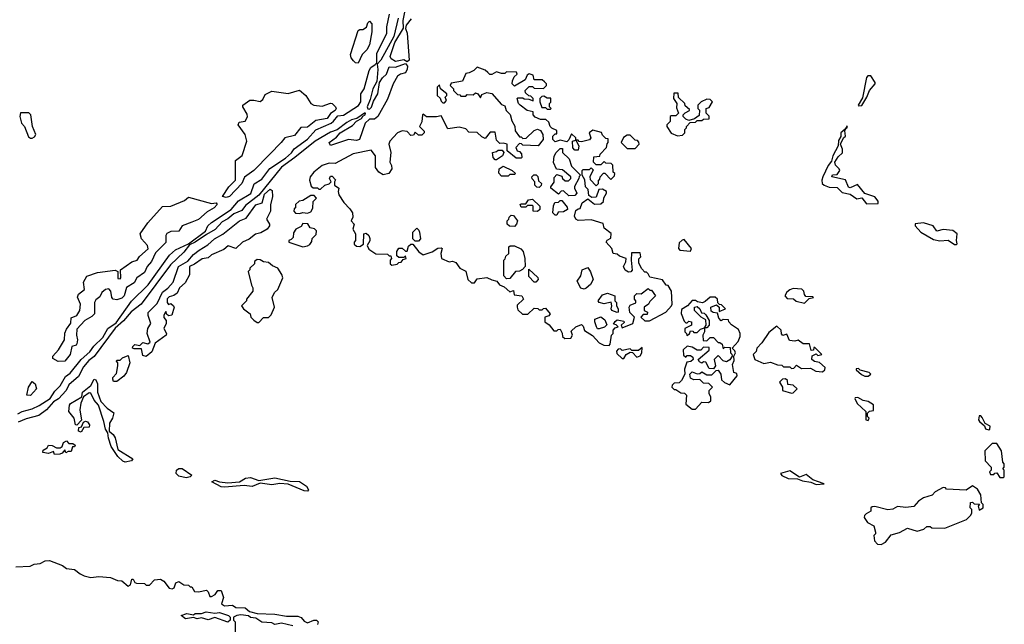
# Model space of a CAD drawing. Extents: x 2710666 to 2828562, y 857017 to 964538.
# Tile 42 of 138: x 2723108 to 2729150, y 895070 to 898779. Entities that reach past the tile are written whole.
import ezdxf

# ---------------------------------------------------------------- set-up
doc = ezdxf.new("R2010")
doc.units = 0

msp = doc.modelspace()

# ---------------------------------------------------------------- linework, layer by layer
at = {"layer": '0CON05XD'}
for points in [[(2723097.8, 896362.2), (2723123.2, 896376.8), (2723185, 896391.4), (2723228.3, 896411.7), (2723295, 896456), (2723325, 896500), (2723357.4, 896532.6), (2723390.3, 896589.7), (2723418.3, 896611.7), (2723485, 896694.6), (2723538.1, 896741.9), (2723563.8, 896776.2), (2723619.3, 896830.7), (2723650, 896885), (2723699.5, 896920.5), (2723795, 897052.2), (2723897.2, 897152.8), (2724026.7, 897335), (2724065, 897366.7), (2724144.7, 897405.3), (2724248.8, 897481.2), (2724262.5, 897515), (2724284.7, 897535.3), (2724406, 897614), (2724451.3, 897668.7), (2724526.3, 897713.7), (2724547.4, 897772.6), (2724595, 897801.9), (2724644.1, 897865.9), (2724739.4, 897930.6), (2724776.4, 897963.6), (2724792.2, 897987.8), (2724875, 898046.1), (2724925, 898102.9), (2725018.8, 898145), (2725035, 898156), (2725060.6, 898189.4), (2725095.3, 898194.7), (2725186.9, 898253.1), (2725202.5, 898275), (2725201.1, 898325), (2725222.1, 898355), (2725252.7, 898467.3), (2725263.1, 898486.9), (2725290, 898505), (2725300, 898515), (2725298.9, 898575), (2725361.7, 898695), (2725361.2, 898735), (2725377.5, 898812.5)], [(2725510.8, 898785), (2725480, 898745), (2725476.7, 898725), (2725485.9, 898695.9), (2725498.3, 898531.7), (2725485, 898520), (2725465, 898532.5), (2725415, 898522.5), (2725388.3, 898538.3), (2725382.7, 898552.7), (2725409.7, 898640.3), (2725463.6, 898726.4), (2725460.8, 898775), (2725470.8, 898825)], [(2725430.3, 898789.7), (2725403.7, 898676.3), (2725325, 898531.4), (2725302.5, 898507.5), (2725306.1, 898473.9), (2725300.5, 898399.5), (2725275, 898356.2), (2725259.7, 898290.3), (2725241.4, 898245), (2725245, 898233.3), (2725255, 898231.2), (2725267, 898243), (2725280, 898280), (2725305.8, 898325), (2725316.7, 898395), (2725335, 898423.3), (2725360, 898445), (2725375, 898490), (2725415, 898487.5), (2725475, 898510), (2725487.5, 898495), (2725486.7, 898475), (2725475.8, 898454.2), (2725444.4, 898445.6), (2725427.5, 898432.5), (2725400, 898385), (2725365, 898292.5), (2725306, 898185), (2725285, 898168.8), (2725255, 898170), (2725227.5, 898145), (2725193.3, 898045), (2725175, 898037.5), (2725126.1, 898043.9), (2725015, 898007.5), (2725007.5, 898025), (2725052, 898058), (2725074.2, 898085.8), (2725150.5, 898129.5), (2725175, 898157.5), (2725206.4, 898173.6), (2725213, 898187), (2725227.5, 898195), (2725230, 898205), (2725225, 898206.2), (2725177, 898173), (2725145, 898165.6), (2725115, 898147.8), (2725056.7, 898103.3), (2725015, 898090), (2724920.5, 898035), (2724796.4, 897933.6), (2724714.7, 897875.3), (2724576.4, 897703.6), (2724495, 897640), (2724471.1, 897608.9), (2724422.5, 897587.5), (2724385, 897556.9), (2724350.8, 897539.2), (2724307.9, 897492.1), (2724255, 897461.1), (2724185.3, 897414.7), (2724150.8, 897399.2), (2724116, 897354), (2724034.7, 897275.2), (2723853.3, 897035), (2723792.7, 896987.3), (2723745, 896932.5), (2723693.5, 896886.5), (2723565.8, 896714.2), (2723531.8, 896688.2), (2723500.3, 896649.7), (2723469, 896591), (2723409.7, 896540.2), (2723392.7, 896505), (2723346.3, 896453.7), (2723315.9, 896434.1), (2723272.3, 896385), (2723225, 896351.6), (2723148.4, 896331.6), (2723099.8, 896310.2)], [(2725185, 898512.5), (2725170, 898515), (2725157, 898527), (2725142.5, 898545), (2725137.5, 898565), (2725185, 898712.5), (2725195, 898720), (2725215, 898720), (2725236.4, 898733.6), (2725245, 898760), (2725255, 898770), (2725268.8, 898755), (2725269.2, 898705), (2725255.6, 898624.4), (2725238.8, 898595), (2725209.2, 898565), (2725185, 898512.5)], [(2726725, 896780), (2726731.7, 896788.3), (2726740, 896845), (2726750, 896855), (2726750, 896875), (2726761.7, 896888.3), (2726780, 896895), (2726768.3, 896908.3), (2726751.7, 896911.7), (2726761.7, 896928.3), (2726775, 896937.5), (2726815, 896930), (2726818.3, 896921.7), (2726800, 896905), (2726805, 896890), (2726870, 896915), (2726880, 896955), (2726853, 896983), (2726847.5, 897015), (2726855, 897027.5), (2726888.3, 897041.7), (2726890, 897055), (2726880, 897065), (2726880, 897085), (2726895, 897100), (2726921.7, 897098.3), (2726965, 897130), (2726975, 897120), (2726985, 897120), (2727010, 897085), (2726975, 897050), (2726966.4, 897033.6), (2726940, 897015), (2726940, 896995), (2726960, 896985), (2726958.3, 896971.7), (2726935, 896970), (2726920, 896955), (2726945, 896932.5), (2726973, 896933), (2727072.5, 896985), (2727107.5, 897025), (2727112.5, 897035), (2727107.5, 897115), (2727088.3, 897148.3), (2727075, 897150), (2727053, 897183), (2726975, 897200), (2726965, 897220), (2726955, 897230), (2726945, 897230), (2726925, 897250), (2726907.5, 897285), (2726908.3, 897311.7), (2726920, 897325), (2726915, 897350), (2726861.7, 897348.3), (2726860, 897305), (2726867.5, 897242.5), (2726858.3, 897231.7), (2726845, 897230), (2726823.6, 897243.6), (2726813.3, 897265), (2726827, 897293), (2726830, 897315), (2726788.3, 897328.3), (2726775, 897340), (2726750, 897345), (2726742.5, 897375), (2726707.5, 897415), (2726713.6, 897426.4), (2726735, 897440), (2726737, 897467), (2726695, 897500), (2726688.3, 897528.3), (2726615, 897552.5), (2726535, 897547.5), (2726520, 897555), (2726512.5, 897575), (2726521.7, 897608.3), (2726535, 897620), (2726548.3, 897621.7), (2726560, 897655), (2726595, 897680), (2726635, 897647.5), (2726675, 897650), (2726690, 897665), (2726693, 897687), (2726710, 897715), (2726710, 897725), (2726685, 897740), (2726661.7, 897738.3), (2726645, 897690), (2726618.3, 897688.3), (2726601.7, 897701.7), (2726597, 897737), (2726580, 897755), (2726577, 897797), (2726560, 897825), (2726560, 897855), (2726565, 897860), (2726605, 897860), (2726615, 897870), (2726628.3, 897858.3), (2726607.5, 897815), (2726608.3, 897798.3), (2726645, 897760), (2726660, 897775), (2726660, 897795), (2726668.3, 897801.7), (2726670, 897815), (2726691.7, 897838.3), (2726698.3, 897838.3), (2726735, 897800), (2726758.3, 897821.7), (2726760, 897835), (2726750, 897845), (2726747.5, 897887.5), (2726737.5, 897897.5), (2726705, 897900), (2726695, 897910), (2726675, 897890), (2726645, 897890), (2726630, 897905), (2726631.7, 897938.3), (2726668.3, 897941.7), (2726670, 897955), (2726710, 897995), (2726713, 898017), (2726720, 898025), (2726718.3, 898048.3), (2726705, 898050), (2726685, 898070), (2726678.3, 898088.3), (2726625, 898102.5), (2726602.5, 898085), (2726612.5, 898055), (2726605, 898042.5), (2726555, 898030), (2726541.7, 898031.7), (2726535, 898040), (2726520, 898040), (2726540, 898005), (2726535, 897980), (2726515, 897980), (2726503, 897993), (2726500, 898035), (2726520, 898040), (2726520, 898055), (2726495, 898080), (2726478.3, 898041.7), (2726465, 898030), (2726425, 898040), (2726395, 898030), (2726380, 898045), (2726380, 898065), (2726395, 898080), (2726405, 898080), (2726405, 898100), (2726373.6, 898113.6), (2726362.5, 898125), (2726355, 898150), (2726337, 898167), (2726305, 898167.5), (2726271.7, 898181.7), (2726260, 898195), (2726260, 898215), (2726223, 898223), (2726180, 898255), (2726170, 898265), (2726160, 898295), (2726165, 898300), (2726195, 898300), (2726203, 898293), (2726231.7, 898291.7), (2726258.3, 898281.7), (2726260, 898295), (2726245, 898310), (2726231.7, 898311.7), (2726211.7, 898331.7), (2726210, 898345), (2726235, 898370), (2726255, 898370), (2726265, 898360), (2726321.7, 898358.3), (2726340, 898375), (2726340, 898385), (2726328.3, 898398.3), (2726315, 898410), (2726265, 898410), (2726258.3, 898438.3), (2726235, 898447.5), (2726221.7, 898438.3), (2726209.3, 898410.7), (2726145, 898372.5), (2726130, 898385), (2726132.5, 898405), (2726141.7, 898428.3), (2726160, 898445), (2726157, 898457), (2726095, 898460), (2726085, 898450), (2726065, 898450), (2726035, 898460), (2726005, 898442.5), (2725992.5, 898442.5), (2725980, 898455), (2725965, 898470), (2725915, 898487.5), (2725895, 898467.5), (2725867, 898453), (2725845, 898450), (2725825, 898402.5), (2725755, 898390), (2725750, 898375), (2725770, 898355), (2725770, 898345), (2725795, 898320), (2725808.3, 898318.3), (2725815, 898310), (2725845, 898310), (2725855, 898320), (2725891.7, 898318.3), (2725905, 898330), (2725920, 898325), (2725935, 898300), (2725945, 898320), (2725975, 898332.5), (2726005, 898327.5), (2726065, 898260), (2726085, 898250), (2726093, 898223), (2726118.3, 898198.3), (2726128.3, 898158.3), (2726147, 898127), (2726148.3, 898098.3), (2726175, 898060), (2726185, 898060), (2726195, 898050), (2726217, 898053), (2726265, 898100), (2726285, 898107.5), (2726305, 898100), (2726317.5, 898075), (2726320, 898045), (2726290, 898005), (2726195, 898010), (2726188.3, 898018.3), (2726175, 898020), (2726152.5, 897995), (2726160, 897975), (2726175, 897970), (2726187, 897957), (2726190, 897935), (2726185, 897930), (2726155, 897930), (2726100, 897975), (2726100, 898015), (2726075, 898022.5), (2726055, 898020), (2726035, 898040), (2726025, 898090), (2725995, 898090), (2725965, 898050), (2725945, 898060), (2725915, 898087.5), (2725865, 898090), (2725845, 898110), (2725805, 898120), (2725735, 898110), (2725695, 898190), (2725665, 898182.5), (2725605, 898182.5), (2725585, 898200), (2725580, 898195), (2725577, 898153), (2725562.5, 898125), (2725590, 898095), (2725590, 898085), (2725575, 898070), (2725555, 898070), (2725535, 898090), (2725525, 898070), (2725508.3, 898068.3), (2725485, 898093.3), (2725455, 898098), (2725426.2, 898085), (2725378.8, 898035), (2725374, 898015), (2725386.2, 897965), (2725380, 897905), (2725390, 897885), (2725391.2, 897865), (2725373.6, 897836.4), (2725338.3, 897828.3), (2725313, 897843), (2725292.3, 897872.3), (2725291.2, 897945), (2725265, 897980), (2725155, 897957.1), (2725043.3, 897896.7), (2725008.3, 897898.3), (2724965, 897884.2), (2724913.8, 897845), (2724891.2, 897815), (2724887.5, 897795), (2724897.5, 897757.5), (2724908.3, 897748.3), (2724935, 897747.5), (2724945, 897740), (2724955, 897740), (2724980, 897765), (2725007, 897773), (2725020, 897785), (2725010, 897805), (2725015, 897820), (2725025, 897820), (2725047, 897797), (2725040, 897785), (2725040, 897765), (2725067.5, 897745), (2725063.3, 897725), (2725067.5, 897705), (2725097, 897657), (2725135, 897620), (2725150, 897595), (2725151.7, 897568.3), (2725142.5, 897545), (2725160, 897525), (2725152.5, 897495), (2725170, 897465), (2725170, 897425), (2725160, 897415), (2725161.7, 897401.7), (2725175, 897390), (2725195, 897387.5), (2725218.3, 897401.7), (2725220, 897465), (2725235, 897470), (2725250, 897455), (2725256.4, 897436.4), (2725256.4, 897423.6), (2725240, 897395), (2725251.7, 897371.7), (2725293.6, 897343.6), (2725365, 897340), (2725375, 897330), (2725385, 897330), (2725390, 897315), (2725382.5, 897305), (2725382.5, 897282.5), (2725392.5, 897272.5), (2725425, 897280), (2725435, 897290), (2725448.3, 897291.7), (2725461.7, 897308.3), (2725480, 897315), (2725475, 897330), (2725465, 897320), (2725435, 897320), (2725421.7, 897331.7), (2725423, 897357), (2725435, 897377.5), (2725455, 897377.5), (2725475, 897360), (2725485, 897360), (2725495, 897390), (2725508.3, 897401.7), (2725521.7, 897401.7), (2725557.5, 897355), (2725585, 897337.5), (2725640, 897355), (2725675, 897377.5), (2725695, 897380), (2725700, 897375), (2725692.5, 897345), (2725697.5, 897315), (2725743, 897293), (2725765, 897297.5), (2725785, 897290), (2725810, 897255), (2725846.4, 897236.4), (2725857.5, 897185), (2725880, 897165), (2725900, 897165), (2725915, 897190), (2725975, 897197.5), (2726005, 897182.5), (2726036.1, 897176.1), (2726052.7, 897152.7), (2726081.2, 897141.2), (2726115, 897110), (2726138.3, 897118.3), (2726141.7, 897091.7), (2726190, 897085), (2726200, 897065), (2726161.7, 897028.3), (2726160, 897015), (2726165, 897000), (2726193, 896973), (2726227, 896973), (2726265, 897010), (2726287, 897007), (2726295, 897000), (2726315, 897000), (2726321.7, 897008.3), (2726335, 897010), (2726362.5, 896975), (2726355, 896962.5), (2726330, 896955), (2726330, 896925), (2726358.3, 896908.3), (2726385, 896870), (2726405, 896870), (2726411.7, 896878.3), (2726425, 896880), (2726437, 896857), (2726440, 896835), (2726453, 896823), (2726490, 896825), (2726500, 896845), (2726491.7, 896868.3), (2726520, 896895), (2726555, 896910), (2726565, 896900), (2726573.6, 896873.6), (2726623, 896843), (2726665, 896797.5), (2726693, 896783), (2726725, 896780)], [(2728255, 898250), (2728275, 898253.8), (2728305.9, 898304.1), (2728322.5, 898345), (2728357.5, 898385), (2728356.7, 898395), (2728330, 898435), (2728312.5, 898435), (2728304.3, 898425.7), (2728280, 898300), (2728253.3, 898255), (2728255, 898250)], [(2725715, 898270), (2725727, 898283), (2725720, 898305), (2725730, 898315), (2725730, 898325), (2725690, 898355), (2725685, 898380), (2725670, 898365), (2725670, 898315), (2725688.3, 898298.3), (2725695, 898280), (2725705, 898270), (2725715, 898270)], [(2724375, 897688), (2724353.3, 897695), (2724391.2, 897755), (2724432, 897795), (2724432.5, 897915), (2724474.3, 897945.7), (2724502, 898035), (2724491.2, 898075), (2724450, 898135), (2724455, 898150), (2724493, 898157), (2724506.1, 898183.9), (2724505, 898200), (2724477.5, 898245), (2724477.5, 898255), (2724520, 898285), (2724545, 898286.2), (2724585, 898277.5), (2724600.7, 898289.3), (2724615, 898320), (2724655, 898341.2), (2724755, 898327.5), (2724825, 898348), (2724864, 898315), (2724895.9, 898265.9), (2724912.5, 898255), (2724965, 898248.8), (2725015, 898268), (2725026.7, 898265), (2725046.7, 898245), (2725050, 898235), (2725045, 898222.5), (2725015, 898203.3), (2724995, 898173.3), (2724925, 898160), (2724875, 898120), (2724832.7, 898117.3), (2724795, 898069.2), (2724734.4, 898055.6), (2724713.8, 898025), (2724643.8, 897955), (2724545, 897853.8), (2724486.9, 897813.1), (2724472.5, 897775), (2724395, 897694), (2724375, 897688)], [(2727145, 898067.5), (2727175, 898070), (2727190, 898085), (2727190, 898105), (2727200, 898115), (2727200, 898125), (2727221.7, 898148.3), (2727255, 898150), (2727265, 898160), (2727295, 898160), (2727305, 898170), (2727338.3, 898171.7), (2727338.3, 898188.3), (2727320, 898205), (2727320, 898235), (2727338.3, 898241.7), (2727360, 898275), (2727345, 898290), (2727325, 898292.5), (2727290, 898275), (2727270, 898255), (2727270, 898235), (2727280, 898225), (2727278.3, 898191.7), (2727248.3, 898171.7), (2727215, 898160), (2727195, 898170), (2727180, 898185), (2727180, 898195), (2727191.7, 898208.3), (2727218.3, 898221.7), (2727218.3, 898228.3), (2727191.7, 898251.7), (2727190, 898265), (2727151.7, 898301.7), (2727148.3, 898328.3), (2727121.7, 898328.3), (2727120, 898295), (2727140, 898265), (2727138.3, 898238.3), (2727150, 898205), (2727135, 898190), (2727105, 898190), (2727100, 898185), (2727100, 898155), (2727080, 898135), (2727080, 898125), (2727105, 898082.5), (2727145, 898067.5)], [(2726365, 898230), (2726370, 898235), (2726360, 898245), (2726360, 898265), (2726367, 898273), (2726368.3, 898298.3), (2726345, 898297.5), (2726325, 898310), (2726311.7, 898308.3), (2726300, 898295), (2726300, 898275), (2726311.7, 898241.7), (2726335, 898240), (2726345, 898230), (2726365, 898230)], [(2723175, 898052.5), (2723185, 898053.3), (2723199.3, 898060.7), (2723206.7, 898075), (2723187.5, 898125), (2723176.7, 898195), (2723165, 898207.5), (2723113, 898207), (2723110, 898185), (2723120, 898145), (2723137.5, 898125), (2723161.7, 898061.7), (2723175, 898052.5)], [(2726885, 897990), (2726910, 898015), (2726908.3, 898028.3), (2726898.3, 898038.3), (2726885, 898040), (2726855, 898070), (2726835, 898070), (2726813.6, 898056.4), (2726800, 898025), (2726835, 897990), (2726885, 897990)], [(2728305, 897648.8), (2728375, 897652.5), (2728376.1, 897666.1), (2728355, 897692.5), (2728293.8, 897713.8), (2728248.3, 897768.3), (2728205, 897748.8), (2728195, 897751.2), (2728175, 897797.5), (2728092.5, 897815), (2728095, 897827.5), (2728125, 897830), (2728140, 897855), (2728137.5, 897865), (2728115, 897887.5), (2728110, 897905), (2728131.2, 897938.8), (2728157.3, 897962.7), (2728157.1, 897985), (2728145.8, 898015), (2728162.5, 898055), (2728175.7, 898065), (2728172.5, 898097.5), (2728177.5, 898112.5), (2728185.7, 898115), (2728185, 898127.5), (2728173, 898107), (2728146.7, 898085), (2728146.4, 898063.6), (2728131.7, 898038.3), (2728130, 898005), (2728098, 897945), (2728089.5, 897910.5), (2728070, 897885), (2728036.7, 897815), (2728030, 897795), (2728032.5, 897775), (2728043.9, 897763.9), (2728075, 897752.5), (2728125, 897750), (2728155, 897720), (2728205, 897708.8), (2728245, 897681.2), (2728275, 897687.5), (2728305, 897648.8)], [(2726035, 897920), (2726025, 897920), (2726013, 897933), (2726010, 897965), (2726035, 897970), (2726045, 897980), (2726068.3, 897978.3), (2726080, 897965), (2726070, 897945), (2726035, 897920)], [(2726478.3, 897698.3), (2726445, 897730), (2726431.7, 897728.3), (2726415, 897710), (2726367.5, 897745), (2726367.5, 897755), (2726387, 897783), (2726388.3, 897811.7), (2726405, 897830), (2726435, 897820), (2726440, 897805), (2726455, 897790), (2726475, 897790), (2726490, 897805), (2726490, 897815), (2726438.3, 897858.3), (2726401.7, 897861.7), (2726383, 897903), (2726388.3, 897941.7), (2726400, 897965), (2726425, 897990), (2726438.3, 897988.3), (2726440, 897965), (2726480, 897925), (2726495, 897880), (2726550, 897825), (2726541.7, 897818.3), (2726540, 897805), (2726513, 897757), (2726512.5, 897745), (2726527.5, 897715), (2726515, 897700), (2726478.3, 897698.3)], [(2726105, 897820), (2726065, 897820), (2726048.3, 897838.3), (2726050, 897865), (2726075, 897880), (2726130, 897855), (2726150, 897835), (2726145, 897830), (2726115, 897830), (2726105, 897820)], [(2726295, 897750), (2726281.7, 897751.7), (2726270, 897765), (2726270, 897785), (2726253, 897803), (2726250, 897815), (2726263, 897827), (2726277, 897827), (2726288.3, 897818.3), (2726291.7, 897791.7), (2726310, 897775), (2726308.3, 897761.7), (2726295, 897750)], [(2723885, 896712.5), (2723865, 896720), (2723855, 896760), (2723810.7, 896760.7), (2723800, 896765), (2723802.5, 896775), (2723815, 896787.5), (2723845, 896780), (2723865, 896800), (2723895, 896790), (2723908.3, 896801.7), (2723890, 896855), (2723894.1, 896885.9), (2723913.3, 896915), (2723895.8, 896965), (2723897, 896983), (2723951.8, 897038.2), (2723985, 897107.1), (2724018.3, 897131.7), (2724050.5, 897169.5), (2724082, 897265), (2724141.1, 897298.9), (2724175, 897338.1), (2724208.8, 897365), (2724262.2, 897397.8), (2724303.8, 897435), (2724355, 897463.3), (2724456.2, 897545), (2724497.5, 897562.5), (2724557.3, 897642.7), (2724596.7, 897655), (2724610.5, 897709.5), (2724645, 897740), (2724657.5, 897732.5), (2724660, 897695), (2724647, 897643), (2724647.5, 897605), (2724623.8, 897555), (2724641.2, 897525), (2724641.2, 897515), (2724627.5, 897495), (2724588, 897472), (2724555, 897463.3), (2724517, 897433), (2724475, 897414), (2724435, 897376.7), (2724388.3, 897391.7), (2724360.7, 897369.3), (2724285, 897336.7), (2724265, 897317.5), (2724228.3, 897311.7), (2724181.2, 897278.8), (2724150, 897265), (2724150, 897215), (2724124.4, 897165.6), (2724090, 897135), (2724075, 897101.2), (2724055, 897086.7), (2724025, 897080), (2724013.6, 897066.4), (2724012.5, 897045), (2724021.7, 897031.7), (2724035, 897037.5), (2724052.5, 897025), (2724056.2, 897015), (2724043, 896967), (2724023, 896963), (2724011.7, 896971.7), (2724005, 896990), (2723993, 896967), (2723993, 896953), (2724007.5, 896935), (2724007.5, 896915), (2723992.5, 896885), (2724010, 896855), (2724007.5, 896845), (2723940, 896795), (2723918.3, 896741.7), (2723885, 896712.5)], [(2723345, 896682.5), (2723311.7, 896701.7), (2723312.5, 896715), (2723346.7, 896755), (2723383.9, 896816.1), (2723386.4, 896856.4), (2723395, 896880), (2723421.7, 896918.3), (2723425, 896950), (2723460, 896965), (2723477.5, 896995), (2723482.5, 897035), (2723463.6, 897076.4), (2723470, 897095), (2723506.7, 897125), (2723500.7, 897169.3), (2723520, 897205), (2723585, 897228), (2723693.6, 897243.6), (2723710, 897235), (2723711.7, 897191.7), (2723725, 897190), (2723730, 897195), (2723727.5, 897245), (2723796.4, 897293.6), (2723830, 897305), (2723843.6, 897326.4), (2723896.1, 897373.9), (2723893.3, 897395), (2723856.7, 897435), (2723846.7, 897465), (2723895, 897532.5), (2723985, 897633.3), (2724035, 897636.2), (2724120.7, 897669.3), (2724145, 897690), (2724285, 897652), (2724315, 897656.7), (2724320, 897645), (2724301.2, 897625), (2724259.1, 897600.9), (2724205, 897554.2), (2724165, 897538), (2724105.6, 897514.4), (2724085, 897481.2), (2724035, 897480.8), (2724012.3, 897467.7), (2724006.2, 897455), (2724005, 897413.3), (2723941.2, 897348.8), (2723917.5, 897295), (2723890, 897265), (2723875, 897228.8), (2723826.7, 897195), (2723810, 897165), (2723762.9, 897137.1), (2723748.6, 897085), (2723735, 897070.8), (2723705, 897060), (2723682.5, 897065), (2723673.3, 897075), (2723667.5, 897115), (2723655, 897127.5), (2723635, 897123.3), (2723612.5, 897105), (2723600, 897080), (2723575, 897060), (2723567.5, 897045), (2723567.5, 896975), (2723552, 896958), (2723507.5, 896935), (2723459.3, 896880.7), (2723456.2, 896845), (2723463.8, 896815), (2723459.5, 896790.5), (2723455, 896783.3), (2723427.5, 896775), (2723418, 896725), (2723385, 896683.8), (2723345, 896682.5)], [(2724825, 897590), (2724845, 897597.5), (2724875, 897592.5), (2724895, 897600), (2724907, 897623), (2724910, 897665), (2724930, 897685), (2724915, 897700), (2724895, 897700), (2724845, 897670), (2724823, 897667), (2724800, 897645), (2724800, 897625), (2724791.7, 897618.3), (2724790, 897605), (2724801.7, 897591.7), (2724825, 897590)], [(2726285, 897602.5), (2726260, 897605), (2726260, 897635), (2726255, 897640), (2726225, 897640), (2726215, 897630), (2726185, 897630), (2726180, 897645), (2726185, 897650), (2726215, 897650), (2726230, 897675), (2726255, 897677.5), (2726300, 897635), (2726300, 897615), (2726285, 897602.5)], [(2726405, 897580), (2726395, 897580), (2726380, 897595), (2726383, 897637), (2726391.7, 897658.3), (2726415, 897660), (2726425, 897670), (2726435, 897670), (2726468.3, 897628.3), (2726470, 897615), (2726445, 897600), (2726411.7, 897598.3), (2726405, 897580)], [(2724845, 897386.7), (2724875, 897392.5), (2724889.3, 897400.7), (2724901.7, 897418.3), (2724902.5, 897437.5), (2724928.3, 897461.7), (2724930, 897485), (2724917, 897497), (2724891.7, 897501.7), (2724876.7, 897526.7), (2724845, 897530), (2724835, 897510), (2724802.5, 897495), (2724788.3, 897471.7), (2724787, 897443), (2724775, 897430), (2724760, 897425), (2724760, 897415), (2724845, 897386.7)], [(2726145, 897510), (2726113, 897513), (2726100, 897525), (2726100, 897545), (2726110, 897555), (2726111.7, 897568.3), (2726125, 897580), (2726138.3, 897578.3), (2726162.5, 897545), (2726157.5, 897525), (2726145, 897510)], [(2728855, 897400), (2728860, 897405), (2728855.7, 897425), (2728860, 897465), (2728835, 897486.7), (2728775, 897493.3), (2728735, 897482.5), (2728712.5, 897515), (2728655, 897532.5), (2728603.8, 897526.2), (2728604, 897515), (2728638, 897475), (2728715, 897430), (2728755, 897422.5), (2728805, 897426.7), (2728845, 897400), (2728855, 897400)], [(2725555, 897420), (2725535, 897420), (2725520, 897435), (2725520, 897475), (2725545, 897500), (2725558.3, 897488.3), (2725562.5, 897475), (2725567.5, 897435), (2725555, 897420)], [(2727225, 897360), (2727230, 897375), (2727185, 897430), (2727173, 897427), (2727155, 897410), (2727150, 897375), (2727160, 897365), (2727225, 897360)], [(2726095, 897190), (2726078.3, 897208.3), (2726080, 897305), (2726088.3, 897311.7), (2726091.7, 897328.3), (2726110, 897345), (2726110, 897385), (2726118.3, 897391.7), (2726145, 897392.5), (2726183, 897373), (2726197, 897357), (2726207.5, 897315), (2726210, 897265), (2726193.3, 897246.7), (2726175, 897237.5), (2726150, 897235), (2726115, 897192.5), (2726095, 897190)], [(2724575, 896922.5), (2724605, 896952.5), (2724635, 896952.5), (2724650.7, 896969.3), (2724672.5, 897015), (2724657.5, 897075), (2724672.5, 897105), (2724692.5, 897125), (2724722.5, 897195), (2724717, 897217), (2724692.5, 897255), (2724659.3, 897269.3), (2724635, 897290), (2724603.6, 897293.6), (2724585, 897306.7), (2724565, 897307.5), (2724550, 897295), (2724548.3, 897281.7), (2724520, 897255), (2724520, 897245), (2724510, 897235), (2724530.7, 897150.7), (2724540, 897135), (2724540, 897115), (2724500, 897065), (2724500, 897055), (2724470, 897025), (2724481.2, 897005), (2724522.5, 896975), (2724527.5, 896955), (2724545, 896936.7), (2724565, 896922.5), (2724575, 896922.5)], [(2726275, 897170), (2726265, 897170), (2726233, 897203), (2726231.7, 897248.3), (2726288.3, 897198.3), (2726290, 897185), (2726275, 897170)], [(2726573, 897127), (2726551.7, 897131.7), (2726530, 897175), (2726551.7, 897208.3), (2726560, 897245), (2726595, 897260), (2726611.7, 897231.7), (2726627.5, 897185), (2726610, 897155), (2726585, 897133.3), (2726573, 897127)], [(2726775, 896982.5), (2726742.5, 896995), (2726737.5, 897005), (2726742.5, 897025), (2726737.5, 897047.5), (2726695, 897036.7), (2726663.6, 897043.6), (2726657.5, 897055), (2726685, 897092.5), (2726715, 897102.5), (2726760, 897085), (2726760, 897055), (2726770, 897045), (2726770, 897025), (2726780, 897005), (2726780, 896985), (2726775, 896982.5)], [(2727925, 897040), (2727951.7, 897068.3), (2727980, 897075), (2727975, 897080), (2727931.7, 897081.7), (2727923, 897093), (2727920, 897115), (2727907, 897127), (2727855, 897130), (2727835, 897122.5), (2727815, 897107.5), (2727802.5, 897085), (2727818.3, 897068.3), (2727857, 897067), (2727873, 897053), (2727925, 897040)], [(2727255, 896390), (2727295, 896432.5), (2727335, 896430), (2727348.3, 896441.7), (2727350, 896465), (2727340, 896485), (2727340, 896505), (2727360, 896525), (2727337, 896547), (2727305, 896550), (2727281.7, 896571.7), (2727245, 896570), (2727225, 896580), (2727220, 896605), (2727235, 896620), (2727265, 896607.5), (2727281.7, 896608.3), (2727295, 896620), (2727325, 896600), (2727355, 896600), (2727381.7, 896628.3), (2727395, 896630), (2727410, 896605), (2727415, 896570), (2727433, 896553), (2727465, 896540), (2727510, 896595), (2727508.3, 896608.3), (2727490, 896615), (2727482.5, 896665), (2727491.7, 896688.3), (2727490, 896715), (2727500, 896735), (2727497, 896747), (2727480, 896765), (2727516.7, 896805), (2727530, 896835), (2727530, 896855), (2727519.3, 896879.3), (2727477, 896907), (2727460, 896925), (2727458.3, 896938.3), (2727425, 896940), (2727411.7, 896931.7), (2727398.3, 896948.3), (2727390, 896980), (2727363, 896983), (2727351.7, 896991.7), (2727350, 897015), (2727385, 897030), (2727400, 897015), (2727400, 896990), (2727440, 897005), (2727415, 897030), (2727401.7, 897031.7), (2727391.7, 897041.7), (2727390, 897065), (2727375, 897077.5), (2727345, 897077.5), (2727315, 897050), (2727297.5, 897042.5), (2727268.3, 897048.3), (2727255, 897057.5), (2727235, 897057.5), (2727206.4, 897023.6), (2727168.3, 897001.7), (2727167, 896977), (2727185, 896930), (2727195, 896920), (2727205, 896920), (2727215, 896930), (2727230, 896925), (2727230, 896905), (2727190, 896885), (2727190, 896865), (2727200, 896855), (2727201.7, 896841.7), (2727218.3, 896851.7), (2727225, 896870), (2727238.3, 896868.3), (2727245, 896860), (2727265, 896860), (2727285, 896880), (2727310, 896890), (2727320, 896905), (2727318.3, 896938.3), (2727290, 896955), (2727250, 896995), (2727250, 897015), (2727265, 897020), (2727282.5, 897005), (2727291.7, 896981.7), (2727308.3, 896978.3), (2727318.3, 896968.3), (2727340, 896935), (2727340, 896905), (2727325, 896890), (2727310, 896890), (2727310, 896865), (2727300, 896845), (2727301.7, 896811.7), (2727325, 896810), (2727345, 896830), (2727365, 896830), (2727395, 896800), (2727405, 896800), (2727418.3, 896788.3), (2727425, 896760), (2727435, 896770), (2727468.3, 896768.3), (2727470, 896735), (2727478.3, 896728.3), (2727480, 896715), (2727466.7, 896693.3), (2727445, 896680), (2727425, 896687.5), (2727395, 896720), (2727370, 896695), (2727377.5, 896655), (2727365, 896637.5), (2727340, 896640), (2727318.3, 896678.3), (2727305, 896680), (2727295, 896672.5), (2727280.7, 896680.7), (2727272.5, 896695), (2727338.3, 896751.7), (2727338.3, 896768.3), (2727305, 896770), (2727287, 896753), (2727265, 896752.5), (2727235, 896770), (2727205, 896777.5), (2727180, 896755), (2727181.7, 896721.7), (2727195, 896710), (2727205, 896720), (2727225, 896720), (2727238.3, 896708.3), (2727240, 896695), (2727227, 896683), (2727201.7, 896678.3), (2727187.5, 896635), (2727190, 896605), (2727170, 896565), (2727155, 896552.5), (2727125, 896550), (2727111.7, 896538.3), (2727110, 896525), (2727125, 896510), (2727135, 896510), (2727165, 896490), (2727188.3, 896488.3), (2727200, 896475), (2727195, 896420), (2727235, 896390), (2727255, 896390)], [(2726665, 896882.5), (2726653.3, 896883.3), (2726647.5, 896895), (2726637.5, 896925), (2726638.3, 896941.7), (2726675, 896957.5), (2726698.3, 896938.3), (2726711.7, 896908.3), (2726696.2, 896893.8), (2726665, 896882.5)], [(2728035, 896620), (2728048.3, 896631.7), (2728050, 896645), (2728017, 896677), (2727985, 896682.5), (2727970, 896695), (2727971.7, 896718.3), (2727995, 896730), (2728005, 896720), (2728030, 896725), (2727988.3, 896768.3), (2727981.7, 896768.3), (2727978.3, 896751.7), (2727965, 896750), (2727955, 896790), (2727915, 896790), (2727885, 896812.5), (2727865, 896807.5), (2727831.7, 896811.7), (2727815, 896850), (2727791.7, 896841.7), (2727783, 896853), (2727780, 896875), (2727755, 896900), (2727705, 896860), (2727662.5, 896797.5), (2727632.5, 896765), (2727627, 896743), (2727610, 896725), (2727620, 896695), (2727675, 896670), (2727715, 896677.5), (2727758.3, 896661.7), (2727785, 896660), (2727795, 896650), (2727835, 896650), (2727845, 896640), (2727858.3, 896641.7), (2727875, 896660), (2727905, 896640), (2727961.7, 896641.7), (2727993, 896623), (2728035, 896620)], [(2726815, 896700), (2726830, 896725), (2726855, 896740), (2726868.3, 896738.3), (2726895, 896710), (2726915, 896717.5), (2726926.7, 896735), (2726928.3, 896768.3), (2726905, 896750), (2726865, 896750), (2726855, 896760), (2726805, 896750), (2726795, 896760), (2726781.7, 896758.3), (2726770, 896745), (2726771.7, 896731.7), (2726805, 896700), (2726815, 896700)], [(2723705, 896560), (2723685, 896560), (2723680, 896575), (2723680, 896585), (2723701.7, 896608.3), (2723710, 896655), (2723710, 896675), (2723702.5, 896685), (2723705, 896690), (2723725, 896690), (2723740, 896705), (2723775, 896720), (2723783.3, 896675), (2723763.3, 896615), (2723747.7, 896592.3), (2723705, 896560)], [(2728315, 896592.5), (2728330, 896605), (2728320, 896615), (2728265, 896630), (2728255, 896640), (2728241.7, 896638.3), (2728241.7, 896631.7), (2728273, 896603), (2728295, 896592.5), (2728315, 896592.5)], [(2723175, 896474), (2723152.5, 896475), (2723162.5, 896525), (2723185, 896560), (2723202.5, 896545), (2723212.5, 896515), (2723175, 896474)], [(2723755, 896065.8), (2723740.5, 896070.5), (2723710.4, 896100.4), (2723670.3, 896160.3), (2723652.9, 896212.9), (2723650, 896245), (2723635, 896266.7), (2723625.7, 896315), (2723592.9, 896415), (2723566, 896445), (2723545, 896487.5), (2723535, 896490), (2723500, 896465), (2723484, 896426), (2723476.7, 896385), (2723487.5, 896322.5), (2723458.3, 896291.7), (2723450, 896295), (2723442.5, 896335), (2723410, 896375), (2723413.3, 896415), (2723420, 896425), (2723490, 896465), (2723493.8, 896495), (2723544.4, 896535.6), (2723565, 896574), (2723575, 896570), (2723586.3, 896546.3), (2723585.5, 896495), (2723606.6, 896436.6), (2723645, 896396.7), (2723687, 896367), (2723678, 896335), (2723658.9, 896305), (2723658, 896255), (2723681.9, 896235), (2723694.3, 896215), (2723711.7, 896141.7), (2723802.5, 896085), (2723795, 896072.5), (2723755, 896065.8)], [(2727845, 896487.5), (2727855, 896490), (2727880, 896515), (2727855, 896537.5), (2727821.7, 896541.7), (2727820, 896565), (2727807, 896577), (2727790, 896575), (2727770, 896555), (2727790, 896525), (2727790, 896505), (2727845, 896487.5)], [(2728315, 896320), (2728320, 896335), (2728310, 896345), (2728310, 896365), (2728323, 896377), (2728348.3, 896381.7), (2728347, 896417), (2728315, 896437.5), (2728283, 896443), (2728251.7, 896461.7), (2728235, 896460), (2728232.5, 896455), (2728247.5, 896425), (2728300, 896375), (2728300, 896325), (2728315, 896320)], [(2729055, 896262.5), (2729061.7, 896268.3), (2729062.5, 896285), (2729031.7, 896301.7), (2729015, 896340), (2729005, 896350), (2728995, 896350), (2728992.5, 896325), (2728997.5, 896315), (2729028.3, 896288.3), (2729035, 896270), (2729055, 896262.5)], [(2723485, 896250), (2723470, 896255), (2723471.7, 896278.3), (2723488.3, 896281.7), (2723500, 896310), (2723513.3, 896316.7), (2723525, 896313.3), (2723536.7, 896295), (2723535, 896280), (2723501.7, 896278.3), (2723485, 896250)], [(2723323, 896113), (2723315, 896130), (2723285, 896117.5), (2723250, 896125), (2723251.7, 896138.3), (2723276.4, 896153.6), (2723285, 896170), (2723307, 896167), (2723335, 896152.5), (2723357.5, 896152.5), (2723368.3, 896161.7), (2723377.5, 896185), (2723395, 896196.7), (2723410, 896180), (2723435, 896180), (2723448.3, 896168.3), (2723445, 896160), (2723431.7, 896158.3), (2723425, 896130), (2723405, 896130), (2723392.5, 896122.5), (2723385, 896140), (2723370, 896120), (2723355, 896113.3), (2723323, 896113)], [(2729145, 895970), (2729150, 895975), (2729150, 896015), (2729140, 896025), (2729150, 896035), (2729150, 896055), (2729140, 896065), (2729132.5, 896135), (2729105, 896180), (2729075, 896180), (2729030, 896135), (2729033, 896073), (2729070, 896035), (2729070, 896015), (2729060, 896005), (2729065, 895990), (2729085, 895990), (2729091.7, 895998.3), (2729105, 896000), (2729121.7, 895971.7), (2729145, 895970)], [(2724129.7, 895969.7), (2724085, 895978.8), (2724068, 895995), (2724070, 896015), (2724085, 896026.9), (2724105, 896025.8), (2724164, 895985), (2724155, 895974.2), (2724129.7, 895969.7)], [(2724875, 895886.2), (2724855, 895889.4), (2724755, 895930.6), (2724705, 895933.1), (2724655, 895925.7), (2724585, 895936.7), (2724535, 895915.7), (2724485, 895921.1), (2724365, 895911.1), (2724344.4, 895914.4), (2724286.7, 895945), (2724305, 895954), (2724333.9, 895943.9), (2724385, 895937.5), (2724456.7, 895943.3), (2724495, 895965.8), (2724525, 895970), (2724575, 895953.3), (2724675, 895968.9), (2724767.6, 895947.6), (2724825, 895945.7), (2724867.5, 895917.5), (2724880.8, 895895), (2724875, 895886.2)], [(2727995, 895928.8), (2728045, 895932.5), (2727975, 895956), (2727935, 895988.8), (2727893.3, 895973.3), (2727835, 896012), (2727777.5, 895995), (2727785, 895982.5), (2727824.2, 895964.2), (2727882, 895962), (2727910.9, 895950.9), (2727962.9, 895942.9), (2727995, 895928.8)], [(2728395, 895560), (2728420, 895575), (2728455, 895620), (2728507, 895633), (2728555, 895660), (2728615, 895642.5), (2728657, 895653), (2728675, 895670), (2728695, 895670), (2728705, 895662.5), (2728785, 895660), (2728917, 895713), (2728945, 895740), (2728950, 895755), (2728950, 895775), (2728940, 895785), (2728941.7, 895818.3), (2728955, 895820), (2728965, 895810), (2728998.3, 895808.3), (2728990, 895795), (2728995, 895770), (2729020, 895785), (2729020, 895805), (2729010, 895815), (2729006.7, 895865), (2728985, 895900), (2728955, 895920), (2728915, 895892.5), (2728795, 895900), (2728788.3, 895908.3), (2728775, 895910), (2728725, 895882.5), (2728707, 895863), (2728653.9, 895846.1), (2728622.5, 895825), (2728595, 895792.5), (2728545, 895787.5), (2728495, 895792.5), (2728465, 895777.5), (2728435, 895772.5), (2728355, 895792.5), (2728338.3, 895791.7), (2728330, 895785), (2728330, 895765), (2728301.7, 895748.3), (2728291.7, 895738.3), (2728290, 895725), (2728310, 895695), (2728350, 895675), (2728360, 895635), (2728360, 895625), (2728350, 895615), (2728353, 895583), (2728371.7, 895561.7), (2728395, 895560)], [(2723085, 895423.3), (2723173, 895427), (2723198.3, 895438.3), (2723235, 895442.5), (2723265, 895460), (2723291.7, 895461.7), (2723371.7, 895431.7), (2723395, 895412.5), (2723445, 895407.5), (2723479.3, 895379.3), (2723505, 895367.5), (2723545, 895357.5), (2723595, 895363.3), (2723665, 895357.5), (2723708.3, 895338.3), (2723735, 895336.7), (2723775, 895303.3), (2723787.5, 895312.5), (2723796.7, 895346.7), (2723805, 895347.5), (2723815, 895327.5), (2723825, 895322.5), (2723875, 895320), (2723885, 895310), (2723905, 895310), (2723935, 895342.5), (2723973, 895347), (2723992.5, 895335), (2724025, 895292.5), (2724045, 895287.5), (2724056.7, 895293.3), (2724067.5, 895325), (2724085, 895332.5), (2724115, 895312.5), (2724145, 895310), (2724155, 895300), (2724165, 895300), (2724181.7, 895271.7), (2724205, 895270), (2724255, 895280), (2724265, 895270), (2724275, 895240), (2724285, 895240), (2724307.7, 895252.3), (2724325, 895276.7), (2724345, 895276.7), (2724360, 895235), (2724347.5, 895195), (2724365, 895183.8), (2724415, 895187.5), (2724435, 895173.8), (2724491.7, 895171.7), (2724518.3, 895148.3), (2724565, 895137.5), (2724675, 895133.3), (2724745, 895120), (2724815, 895120), (2724835, 895112.5), (2724855, 895090), (2724875, 895080), (2724913.6, 895096.4), (2724930, 895095), (2724940, 895085), (2724935, 895070)], [(2724385, 895082.5), (2724305, 895111.2), (2724265, 895098), (2724225, 895110), (2724197, 895103), (2724175, 895112.5), (2724125, 895103.8), (2724100, 895125), (2724135, 895135.8), (2724175, 895127.5), (2724184.2, 895135.8), (2724225, 895136.2), (2724253, 895147), (2724305, 895138.8), (2724335, 895142.5), (2724390, 895125), (2724400, 895115), (2724400, 895095), (2724385, 895082.5)], [(2724785, 895060), (2724715, 895077.5), (2724675, 895070), (2724655, 895080), (2724593.6, 895083.6), (2724557, 895107), (2724525, 895112.5), (2724511.7, 895121.7), (2724465, 895128), (2724440, 895125), (2724420, 895115), (2724420, 895095), (2724430, 895085), (2724430, 895025)]]:
    msp.add_lwpolyline(points, dxfattribs=at)

doc.saveas('drawing.dxf')
